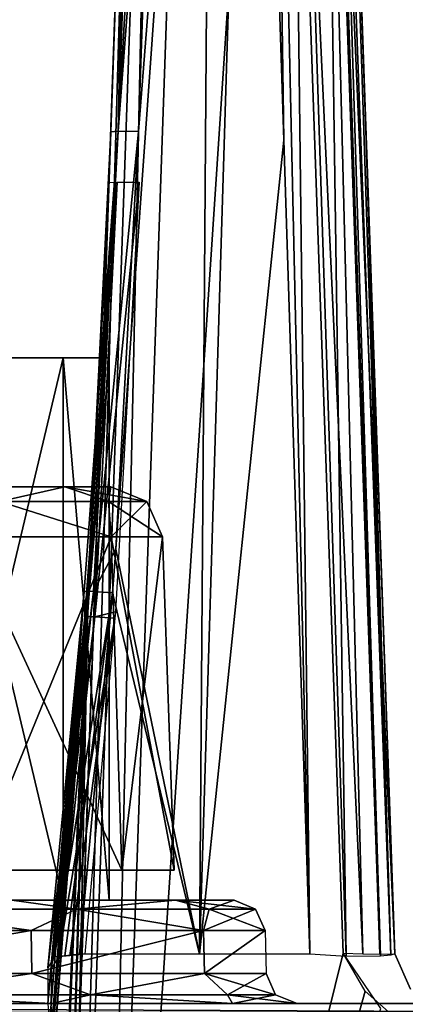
# Model space of a CAD drawing. Header units: millimetres. Extents: x -20 to 20, y -19.6 to 34.
# Tile 51 of 53: x 3.6 to 7.4, y 16 to 25.5. Entities that reach past the tile are written whole.
import ezdxf

# ---------------------------------------------------------------- set-up
doc = ezdxf.new("R2010")
doc.units = ezdxf.units.MM
doc.header["$LTSCALE"] = 101.851852
for name, color, linetype in [('107', 7, 'CONTINUOUS'), ('108', 7, 'CONTINUOUS'), ('118', 7, 'CONTINUOUS'), ('119', 7, 'CONTINUOUS'), ('120', 7, 'CONTINUOUS'), ('121', 7, 'CONTINUOUS'), ('122', 7, 'CONTINUOUS'), ('123', 7, 'CONTINUOUS'), ('124', 7, 'CONTINUOUS'), ('125', 7, 'CONTINUOUS'), ('126', 7, 'CONTINUOUS'), ('13', 7, 'CONTINUOUS'), ('14', 7, 'CONTINUOUS'), ('19', 7, 'CONTINUOUS'), ('20', 7, 'CONTINUOUS'), ('22', 7, 'CONTINUOUS'), ('29', 7, 'CONTINUOUS'), ('32', 7, 'CONTINUOUS'), ('38', 7, 'CONTINUOUS'), ('4', 7, 'CONTINUOUS'), ('5', 7, 'CONTINUOUS'), ('53', 7, 'CONTINUOUS'), ('54', 7, 'CONTINUOUS'), ('55', 7, 'CONTINUOUS'), ('6', 7, 'CONTINUOUS'), ('69', 7, 'CONTINUOUS'), ('7', 7, 'CONTINUOUS'), ('71', 7, 'CONTINUOUS'), ('86', 7, 'CONTINUOUS'), ('89', 7, 'CONTINUOUS'), ('99', 7, 'CONTINUOUS')]:
    doc.layers.add(name, color=color, linetype=linetype)

msp = doc.modelspace()

# ---------------------------------------------------------------- linework, layer by layer
at = {"layer": '107', "color": 236, "linetype": 'Continuous', "true_color": 0x690038}
for points in [[(4.498, 23.9439, 3.9609), (4.292, 19.7965, 4.0391), (4.2075, 15.6229, 4.8056), (4.498, 23.9439, 3.9609)], [(3.9051, 6.9651, 5.6621), (4.2886, 19.7414, 4.0404), (3.7301, 6.9165, 5.1022), (3.9051, 6.9651, 5.6621)], [(4.2886, 19.7414, 4.0404), (3.966, 15.5455, 4.1627), (3.7301, 6.9165, 5.1022), (4.2886, 19.7414, 4.0404)], [(4.2075, 15.6229, 4.8056), (4.292, 19.7965, 4.0391), (3.9051, 6.9651, 5.6621), (4.2075, 15.6229, 4.8056)], [(4.292, 19.7965, 4.0391), (4.2886, 19.7414, 4.0404), (3.9051, 6.9651, 5.6621), (4.292, 19.7965, 4.0391)]]:
    msp.add_3dface(points, dxfattribs=at)
at = {"layer": '108', "color": 236, "linetype": 'Continuous', "true_color": 0x690038}
for points in [[(4.2634, 19.7464, 3.7926), (4.2886, 19.7414, 4.0404), (4.5776, 23.9498, 3.6908), (4.2634, 19.7464, 3.7926)], [(4.3606, 19.742, 3.5633), (4.2634, 19.7464, 3.7926), (4.5776, 23.9498, 3.6908), (4.3606, 19.742, 3.5633)], [(4.2886, 19.7414, 4.0404), (4.292, 19.7965, 4.0391), (4.5776, 23.9498, 3.6908), (4.2886, 19.7414, 4.0404)], [(4.292, 19.7965, 4.0391), (4.498, 23.9439, 3.9609), (4.5776, 23.9498, 3.6908), (4.292, 19.7965, 4.0391)], [(4.7905, 23.9483, 3.5064), (4.3606, 19.742, 3.5633), (4.5776, 23.9498, 3.6908), (4.7905, 23.9483, 3.5064)], [(4.5607, 19.7923, 3.4104), (4.3606, 19.742, 3.5633), (4.7905, 23.9483, 3.5064), (4.5607, 19.7923, 3.4104)], [(3.9345, 16, 4.0212), (4.2634, 19.7464, 3.7926), (3.9405, 16.3467, 3.807), (3.9345, 16, 4.0212)], [(3.9465, 15.7946, 4.0942), (4.2634, 19.7464, 3.7926), (3.9345, 16, 4.0212), (3.9465, 15.7946, 4.0942)], [(4.2634, 19.7464, 3.7926), (4.3606, 19.742, 3.5633), (3.9405, 16.3467, 3.807), (4.2634, 19.7464, 3.7926)], [(3.9405, 16.3467, 3.807), (4.3606, 19.742, 3.5633), (4.0129, 16.4518, 3.6004), (3.9405, 16.3467, 3.807)], [(3.966, 15.5455, 4.1627), (4.2634, 19.7464, 3.7926), (3.9465, 15.7946, 4.0942), (3.966, 15.5455, 4.1627)], [(3.966, 15.5455, 4.1627), (4.2886, 19.7414, 4.0404), (4.2634, 19.7464, 3.7926), (3.966, 15.5455, 4.1627)], [(4.3606, 19.742, 3.5633), (4.556, 19.7286, 3.4094), (4.0129, 16.4518, 3.6004), (4.3606, 19.742, 3.5633)], [(4.0129, 16.4518, 3.6004), (4.556, 19.7286, 3.4094), (4.1182, 16.4628, 3.4696), (4.0129, 16.4518, 3.6004)], [(4.1182, 16.4628, 3.4696), (4.556, 19.7286, 3.4094), (4.2645, 16.4782, 3.3789), (4.1182, 16.4628, 3.4696)], [(4.556, 19.7286, 3.4094), (4.3606, 19.742, 3.5633), (4.5607, 19.7923, 3.4104), (4.556, 19.7286, 3.4094)]]:
    msp.add_3dface(points, dxfattribs=at)
at = {"layer": '118', "color": 236, "linetype": 'Continuous', "true_color": 0x690038}
for points in [[(1.3368, 16.7079, -12.857), (3.7457, 16.7079, -11.697), (1.3393, 16.2921, -12.8676), (1.3368, 16.7079, -12.857)], [(1.3393, 16.2921, -12.8676), (3.7457, 16.7079, -11.697), (3.7525, 16.2921, -11.7055), (1.3393, 16.2921, -12.8676)], [(3.7457, 16.7079, -11.697), (5.4127, 16.7079, -9.6066), (3.7525, 16.2921, -11.7055), (3.7457, 16.7079, -11.697)], [(3.7525, 16.2921, -11.7055), (5.4127, 16.7079, -9.6066), (5.4225, 16.2921, -9.6113), (3.7525, 16.2921, -11.7055)], [(5.4127, 16.7079, -9.6066), (6.0077, 16.7079, -7), (5.4225, 16.2921, -9.6113), (5.4127, 16.7079, -9.6066)], [(5.4225, 16.2921, -9.6113), (6.0077, 16.7079, -7), (6.0185, 16.2921, -7), (5.4225, 16.2921, -9.6113)]]:
    msp.add_3dface(points, dxfattribs=at)
at = {"layer": '119', "color": 236, "linetype": 'Continuous', "true_color": 0x690038}
for points in [[(1.3393, 16.2921, -1.1324), (2.3378, 16.0851, -1.3559), (3.7525, 16.2921, -2.2945), (1.3393, 16.2921, -1.1324)], [(2.3378, 16.0851, -1.3559), (4.3198, 16.0851, -2.6802), (3.7525, 16.2921, -2.2945), (2.3378, 16.0851, -1.3559)], [(3.7525, 16.2921, -2.2945), (4.3198, 16.0851, -2.6802), (5.4225, 16.2921, -4.3887), (3.7525, 16.2921, -2.2945)], [(4.3198, 16.0851, -2.6802), (5.6441, 16.0851, -4.6622), (5.4225, 16.2921, -4.3887), (4.3198, 16.0851, -2.6802)], [(6.1091, 16.0851, -7), (6.0185, 16.2921, -7), (5.4225, 16.2921, -4.3887), (6.1091, 16.0851, -7)], [(5.6441, 16.0851, -4.6622), (6.1091, 16.0851, -7), (5.4225, 16.2921, -4.3887), (5.6441, 16.0851, -4.6622)], [(1.406, 16, -0.84), (3.9396, 16, -2.0602), (2.3378, 16.0851, -1.3559), (1.406, 16, -0.84)], [(2.3378, 16.0851, -1.3559), (3.9396, 16, -2.0602), (4.3198, 16.0851, -2.6802), (2.3378, 16.0851, -1.3559)], [(3.9396, 16, -2.0602), (5.6929, 16, -4.2589), (4.3198, 16.0851, -2.6802), (3.9396, 16, -2.0602)], [(4.3198, 16.0851, -2.6802), (5.6929, 16, -4.2589), (5.6441, 16.0851, -4.6622), (4.3198, 16.0851, -2.6802)], [(5.6441, 16.0851, -4.6622), (6.3184, 16, -7), (6.1091, 16.0851, -7), (5.6441, 16.0851, -4.6622)], [(5.6929, 16, -4.2589), (6.3184, 16, -7), (5.6441, 16.0851, -4.6622), (5.6929, 16, -4.2589)]]:
    msp.add_3dface(points, dxfattribs=at)
at = {"layer": '120', "color": 236, "linetype": 'Continuous', "true_color": 0x690038}
for points in [[(1.3393, 16.2921, -12.8676), (3.7525, 16.2921, -11.7055), (2.3378, 16.0851, -12.6441), (1.3393, 16.2921, -12.8676)], [(3.7525, 16.2921, -11.7055), (4.3198, 16.0851, -11.3198), (2.3378, 16.0851, -12.6441), (3.7525, 16.2921, -11.7055)], [(3.7525, 16.2921, -11.7055), (5.4225, 16.2921, -9.6113), (4.3198, 16.0851, -11.3198), (3.7525, 16.2921, -11.7055)], [(5.4225, 16.2921, -9.6113), (5.6441, 16.0851, -9.3378), (4.3198, 16.0851, -11.3198), (5.4225, 16.2921, -9.6113)], [(5.4225, 16.2921, -9.6113), (6.0185, 16.2921, -7), (5.6441, 16.0851, -9.3378), (5.4225, 16.2921, -9.6113)], [(6.0185, 16.2921, -7), (6.1091, 16.0851, -7), (5.6441, 16.0851, -9.3378), (6.0185, 16.2921, -7)], [(3.9396, 16, -11.9398), (1.406, 16, -13.16), (2.3378, 16.0851, -12.6441), (3.9396, 16, -11.9398)], [(4.3198, 16.0851, -11.3198), (3.9396, 16, -11.9398), (2.3378, 16.0851, -12.6441), (4.3198, 16.0851, -11.3198)], [(5.6929, 16, -9.7411), (3.9396, 16, -11.9398), (4.3198, 16.0851, -11.3198), (5.6929, 16, -9.7411)], [(5.6441, 16.0851, -9.3378), (5.6929, 16, -9.7411), (4.3198, 16.0851, -11.3198), (5.6441, 16.0851, -9.3378)], [(6.1091, 16.0851, -7), (5.6929, 16, -9.7411), (5.6441, 16.0851, -9.3378), (6.1091, 16.0851, -7)], [(6.3184, 16, -7), (5.6929, 16, -9.7411), (6.1091, 16.0851, -7), (6.3184, 16, -7)]]:
    msp.add_3dface(points, dxfattribs=at)
at = {"layer": '121', "color": 236, "linetype": 'Continuous', "true_color": 0x690038}
for points in [[(2.2644, 16.9149, -12.4667), (3.5589, 17, -11.4624), (4.184, 16.9149, -11.184), (2.2644, 16.9149, -12.4667)], [(3.5589, 17, -11.4624), (5.1426, 17, -9.4762), (4.184, 16.9149, -11.184), (3.5589, 17, -11.4624)], [(4.184, 16.9149, -11.184), (5.1426, 17, -9.4762), (5.4667, 16.9149, -9.2644), (4.184, 16.9149, -11.184)], [(5.1426, 17, -9.4762), (5.7078, 17, -7), (5.4667, 16.9149, -9.2644), (5.1426, 17, -9.4762)], [(5.4667, 16.9149, -9.2644), (5.7078, 17, -7), (5.9171, 16.9149, -7), (5.4667, 16.9149, -9.2644)], [(3.7457, 16.7079, -11.697), (1.3368, 16.7079, -12.857), (2.2644, 16.9149, -12.4667), (3.7457, 16.7079, -11.697)], [(3.7457, 16.7079, -11.697), (2.2644, 16.9149, -12.4667), (4.184, 16.9149, -11.184), (3.7457, 16.7079, -11.697)], [(5.4127, 16.7079, -9.6066), (3.7457, 16.7079, -11.697), (4.184, 16.9149, -11.184), (5.4127, 16.7079, -9.6066)], [(5.4127, 16.7079, -9.6066), (4.184, 16.9149, -11.184), (5.4667, 16.9149, -9.2644), (5.4127, 16.7079, -9.6066)], [(5.4127, 16.7079, -9.6066), (5.4667, 16.9149, -9.2644), (5.9171, 16.9149, -7), (5.4127, 16.7079, -9.6066)], [(6.0077, 16.7079, -7), (5.4127, 16.7079, -9.6066), (5.9171, 16.9149, -7), (6.0077, 16.7079, -7)]]:
    msp.add_3dface(points, dxfattribs=at)
at = {"layer": '122', "color": 236, "linetype": 'Continuous', "true_color": 0x690038}
for points in [[(4.184, 16.9149, -2.816), (3.5589, 17, -2.5376), (2.2644, 16.9149, -1.5333), (4.184, 16.9149, -2.816)], [(5.1426, 17, -4.5238), (3.5589, 17, -2.5376), (4.184, 16.9149, -2.816), (5.1426, 17, -4.5238)], [(5.4667, 16.9149, -4.7356), (5.1426, 17, -4.5238), (4.184, 16.9149, -2.816), (5.4667, 16.9149, -4.7356)], [(5.9171, 16.9149, -7), (5.1426, 17, -4.5238), (5.4667, 16.9149, -4.7356), (5.9171, 16.9149, -7)], [(5.7078, 17, -7), (5.1426, 17, -4.5238), (5.9171, 16.9149, -7), (5.7078, 17, -7)], [(3.7457, 16.7079, -2.303), (2.2644, 16.9149, -1.5333), (1.3368, 16.7079, -1.143), (3.7457, 16.7079, -2.303)], [(4.184, 16.9149, -2.816), (2.2644, 16.9149, -1.5333), (3.7457, 16.7079, -2.303), (4.184, 16.9149, -2.816)], [(5.4127, 16.7079, -4.3934), (4.184, 16.9149, -2.816), (3.7457, 16.7079, -2.303), (5.4127, 16.7079, -4.3934)], [(5.4667, 16.9149, -4.7356), (4.184, 16.9149, -2.816), (5.4127, 16.7079, -4.3934), (5.4667, 16.9149, -4.7356)], [(6.0077, 16.7079, -7), (5.4667, 16.9149, -4.7356), (5.4127, 16.7079, -4.3934), (6.0077, 16.7079, -7)], [(6.0077, 16.7079, -7), (5.9171, 16.9149, -7), (5.4667, 16.9149, -4.7356), (6.0077, 16.7079, -7)]]:
    msp.add_3dface(points, dxfattribs=at)
at = {"layer": '123', "color": 236, "linetype": 'Continuous', "true_color": 0x690038}
for points in [[(4.52, 20.5174, -4.8233), (3.128, 20.5174, -3.0777), (4.6216, 17.2895, -4.7744), (4.52, 20.5174, -4.8233)], [(4.6216, 17.2895, -4.7744), (3.128, 20.5174, -3.0777), (3.1982, 17.2895, -2.9895), (4.6216, 17.2895, -4.7744)], [(5.0169, 20.5174, -7), (4.52, 20.5174, -4.8233), (5.1296, 17.2895, -7), (5.0169, 20.5174, -7)], [(5.1296, 17.2895, -7), (4.52, 20.5174, -4.8233), (4.6216, 17.2895, -4.7744), (5.1296, 17.2895, -7)]]:
    msp.add_3dface(points, dxfattribs=at)
at = {"layer": '124', "color": 236, "linetype": 'Continuous', "true_color": 0x690038}
for points in [[(3.128, 20.5174, -10.9223), (4.52, 20.5174, -9.1767), (3.1982, 17.2895, -11.0105), (3.128, 20.5174, -10.9223)], [(3.1982, 17.2895, -11.0105), (4.52, 20.5174, -9.1767), (4.6216, 17.2895, -9.2256), (3.1982, 17.2895, -11.0105)], [(4.52, 20.5174, -9.1767), (5.0169, 20.5174, -7), (4.6216, 17.2895, -9.2256), (4.52, 20.5174, -9.1767)], [(5.0169, 20.5174, -7), (5.1296, 17.2895, -7), (4.6216, 17.2895, -9.2256), (5.0169, 20.5174, -7)]]:
    msp.add_3dface(points, dxfattribs=at)
at = {"layer": '125', "color": 236, "linetype": 'Continuous', "true_color": 0x690038}
for points in [[(4.07, 21, -5.0404), (2.8166, 21, -3.4685), (3.4397, 20.8597, -3.5603), (4.07, 21, -5.0404)], [(4.4942, 20.8597, -5.1384), (4.07, 21, -5.0404), (3.4397, 20.8597, -3.5603), (4.4942, 20.8597, -5.1384)], [(4.5172, 21, -7), (4.07, 21, -5.0404), (4.8645, 20.8597, -7), (4.5172, 21, -7)], [(4.8645, 20.8597, -7), (4.07, 21, -5.0404), (4.4942, 20.8597, -5.1384), (4.8645, 20.8597, -7)], [(3.128, 20.5174, -3.0777), (4.52, 20.5174, -4.8233), (3.4397, 20.8597, -3.5603), (3.128, 20.5174, -3.0777)], [(4.52, 20.5174, -4.8233), (4.4942, 20.8597, -5.1384), (3.4397, 20.8597, -3.5603), (4.52, 20.5174, -4.8233)], [(4.52, 20.5174, -4.8233), (5.0169, 20.5174, -7), (4.4942, 20.8597, -5.1384), (4.52, 20.5174, -4.8233)], [(5.0169, 20.5174, -7), (4.8645, 20.8597, -7), (4.4942, 20.8597, -5.1384), (5.0169, 20.5174, -7)]]:
    msp.add_3dface(points, dxfattribs=at)
at = {"layer": '126', "color": 236, "linetype": 'Continuous', "true_color": 0x690038}
for points in [[(2.8166, 21, -10.5315), (4.07, 21, -8.9596), (3.4397, 20.8597, -10.4397), (2.8166, 21, -10.5315)], [(3.4397, 20.8597, -10.4397), (4.07, 21, -8.9596), (4.4942, 20.8597, -8.8616), (3.4397, 20.8597, -10.4397)], [(4.07, 21, -8.9596), (4.5172, 21, -7), (4.4942, 20.8597, -8.8616), (4.07, 21, -8.9596)], [(4.5172, 21, -7), (4.8645, 20.8597, -7), (4.4942, 20.8597, -8.8616), (4.5172, 21, -7)], [(4.52, 20.5174, -9.1767), (3.128, 20.5174, -10.9223), (3.4397, 20.8597, -10.4397), (4.52, 20.5174, -9.1767)], [(4.52, 20.5174, -9.1767), (3.4397, 20.8597, -10.4397), (4.4942, 20.8597, -8.8616), (4.52, 20.5174, -9.1767)], [(4.8645, 20.8597, -7), (4.52, 20.5174, -9.1767), (4.4942, 20.8597, -8.8616), (4.8645, 20.8597, -7)], [(5.0169, 20.5174, -7), (4.52, 20.5174, -9.1767), (4.8645, 20.8597, -7), (5.0169, 20.5174, -7)]]:
    msp.add_3dface(points, dxfattribs=at)
at = {"layer": '13', "color": 252, "linetype": 'Continuous', "true_color": 0x888888}
for points in [[(3.9051, 6.9651, 13.8965), (4.8324, 33.5174, 13.2012), (3.9051, 6.9651, 4.4276), (3.9051, 6.9651, 13.8965)], [(3.9051, 6.9651, 4.4276), (4.8324, 33.5174, 13.2012), (4.2174, 15.9075, 3.528), (3.9051, 6.9651, 4.4276)], [(4.2174, 15.9075, 3.528), (4.8324, 33.5174, 13.2012), (4.5152, 24.435, 2.6418), (4.2174, 15.9075, 3.528)], [(4.5152, 24.435, 2.6418), (4.8324, 33.5174, 13.2012), (4.6797, 29.1456, 2.7877), (4.5152, 24.435, 2.6418)]]:
    msp.add_3dface(points, dxfattribs=at)
at = {"layer": '14', "color": 252, "linetype": 'Continuous', "true_color": 0x888888}
for points in [[(6.6676, 33.5174, 13.2012), (7.2625, 16.4826, 13.6472), (6.6676, 33.5174, 2.4258), (6.6676, 33.5174, 13.2012)], [(6.6676, 33.5174, 2.4258), (7.2625, 16.4826, 13.6472), (6.9876, 24.355, 1.7146), (6.6676, 33.5174, 2.4258)], [(7.2625, 16.4826, 13.6472), (7.2625, 16.4826, 1.0592), (6.9876, 24.355, 1.7146), (7.2625, 16.4826, 13.6472)]]:
    msp.add_3dface(points, dxfattribs=at)
at = {"layer": '19', "color": 252, "linetype": 'Continuous', "true_color": 0x888888}
for points in [[(4.7844, 24.4394, 2.1986), (5.5, 33.5218, 2.254), (4.5631, 20.3978, 2.1135), (4.7844, 24.4394, 2.1986)], [(5.5, 33.5218, 2.254), (5.3736, 16.4782, 1.4583), (4.5631, 20.3978, 2.1135), (5.5, 33.5218, 2.254)], [(4.9457, 29.1499, 2.3462), (5.5, 33.5218, 2.254), (4.7844, 24.4394, 2.1986), (4.9457, 29.1499, 2.3462)], [(5.8944, 33.5218, 2.0078), (5.3736, 16.4782, 1.4583), (5.5, 33.5218, 2.254), (5.8944, 33.5218, 2.0078)], [(6.1897, 24.3555, 1.3136), (5.3736, 16.4782, 1.4583), (5.8944, 33.5218, 2.0078), (6.1897, 24.3555, 1.3136)], [(6.442, 16.4782, 0.6758), (5.3736, 16.4782, 1.4583), (6.1897, 24.3555, 1.3136), (6.442, 16.4782, 0.6758)], [(4.5631, 20.3978, 2.1135), (5.3736, 16.4782, 1.4583), (4.5314, 19.9747, 2.1086), (4.5631, 20.3978, 2.1135)], [(5.3736, 16.4782, 1.4583), (4.2114, 16.4782, 2.093), (4.5314, 19.9747, 2.1086), (5.3736, 16.4782, 1.4583)]]:
    msp.add_3dface(points, dxfattribs=at)
at = {"layer": '20', "color": 252, "linetype": 'Continuous', "true_color": 0x888888}
for points in [[(3.4292, 17, -11.3), (2.8057, 17, -10.5183), (4.9553, 17, -9.3865), (3.4292, 17, -11.3)], [(4.0544, 17, -5.0475), (2.8057, 17, -3.4817), (4.9553, 17, -4.6135), (4.0544, 17, -5.0475)], [(2.8057, 17, -10.5183), (4.0544, 17, -8.9525), (4.9553, 17, -9.3865), (2.8057, 17, -10.5183)], [(4.9553, 17, -4.6135), (2.8057, 17, -3.4817), (3.4292, 17, -2.7), (4.9553, 17, -4.6135)], [(4.0544, 17, -8.9525), (4.5, 17, -7), (4.9553, 17, -9.3865), (4.0544, 17, -8.9525)], [(4.5, 17, -7), (4.0544, 17, -5.0475), (5.5, 17, -7), (4.5, 17, -7)], [(5.5, 17, -7), (4.0544, 17, -5.0475), (4.9553, 17, -4.6135), (5.5, 17, -7)], [(4.9553, 17, -9.3865), (4.5, 17, -7), (5.5, 17, -7), (4.9553, 17, -9.3865)]]:
    msp.add_3dface(points, dxfattribs=at)
at = {"layer": '22', "color": 252, "linetype": 'Continuous', "true_color": 0x888888}
for points in [[(6.1679, 33.5131, 13.701), (4.4048, 6.9607, 14.3963), (6.7625, 16.4869, 14.1468), (6.1679, 33.5131, 13.701)], [(5.3321, 33.5131, 13.701), (4.4048, 6.9607, 14.3963), (6.1679, 33.5131, 13.701), (5.3321, 33.5131, 13.701)], [(6.7625, 16.4869, 14.1468), (4.4048, 6.9607, 14.3963), (7.1279, 15.9531, 14.1608), (6.7625, 16.4869, 14.1468)], [(4.4048, 6.9607, 14.3963), (4.1871, 6.2332, 14.4153), (11.1455, 16.3331, 14.1509), (4.4048, 6.9607, 14.3963)], [(4.1871, 6.2332, 14.4153), (14.2, 3.3079, 14.4919), (11.1455, 16.3331, 14.1509), (4.1871, 6.2332, 14.4153)], [(10.6751, 15.8767, 14.1628), (4.4048, 6.9607, 14.3963), (11.1455, 16.3331, 14.1509), (10.6751, 15.8767, 14.1628)]]:
    msp.add_3dface(points, dxfattribs=at)
at = {"layer": '29', "color": 252, "linetype": 'Continuous', "true_color": 0x888888}
for points in [[(4.8324, 33.5174, 13.2012), (3.9051, 6.9651, 13.8965), (4.0516, 6.9692, 14.2497), (4.8324, 33.5174, 13.2012)], [(4.4048, 6.9607, 14.3963), (4.9789, 33.5216, 13.5544), (4.0516, 6.9692, 14.2497), (4.4048, 6.9607, 14.3963)], [(4.9789, 33.5216, 13.5544), (4.8324, 33.5174, 13.2012), (4.0516, 6.9692, 14.2497), (4.9789, 33.5216, 13.5544)], [(4.4048, 6.9607, 14.3963), (5.3321, 33.5131, 13.701), (4.9789, 33.5216, 13.5544), (4.4048, 6.9607, 14.3963)]]:
    msp.add_3dface(points, dxfattribs=at)
at = {"layer": '32', "color": 252, "linetype": 'Continuous', "true_color": 0x888888}
for points in [[(4.2174, 15.9075, 3.528), (4.5152, 24.435, 2.6418), (4.2965, 20.0916, 2.7357), (4.2174, 15.9075, 3.528)], [(4.2899, 19.988, 2.7386), (3.9051, 6.9651, 4.4276), (4.2965, 20.0916, 2.7357), (4.2899, 19.988, 2.7386)], [(3.9051, 6.9651, 4.4276), (4.2174, 15.9075, 3.528), (4.2965, 20.0916, 2.7357), (3.9051, 6.9651, 4.4276)], [(4.2899, 19.988, 2.7386), (3.9424, 15.5471, 2.8871), (3.7257, 6.9152, 3.8614), (4.2899, 19.988, 2.7386)], [(3.9051, 6.9651, 4.4276), (4.2899, 19.988, 2.7386), (3.7257, 6.9152, 3.8614), (3.9051, 6.9651, 4.4276)]]:
    msp.add_3dface(points, dxfattribs=at)
at = {"layer": '38', "color": 252, "linetype": 'Continuous', "true_color": 0x888888}
for points in [[(6.1679, 33.5131, 13.701), (6.9554, 16.4812, 14.1084), (6.5211, 33.5216, 13.5544), (6.1679, 33.5131, 13.701)], [(6.1679, 33.5131, 13.701), (6.7625, 16.4869, 14.1468), (6.9554, 16.4812, 14.1084), (6.1679, 33.5131, 13.701)], [(7.2625, 16.4826, 13.6472), (6.6676, 33.5174, 13.2012), (6.5211, 33.5216, 13.5544), (7.2625, 16.4826, 13.6472)], [(7.1184, 16.4784, 13.9986), (7.2625, 16.4826, 13.6472), (6.5211, 33.5216, 13.5544), (7.1184, 16.4784, 13.9986)], [(6.9554, 16.4812, 14.1084), (7.1184, 16.4784, 13.9986), (6.5211, 33.5216, 13.5544), (6.9554, 16.4812, 14.1084)]]:
    msp.add_3dface(points, dxfattribs=at)
at = {"layer": '4', "color": 252, "linetype": 'Continuous', "true_color": 0x888888}
for points in [[(-10.0343, 16, -13.8673), (-1.2298, 16, -12.3876), (10.0343, 16, -13.8673), (-10.0343, 16, -13.8673)], [(-6.1209, 16, 0.2932), (6.632, 16, 0.0674), (-6.6433, 16, 0.0659), (-6.1209, 16, 0.2932)], [(6.632, 16, 0.0674), (1.2298, 16, -1.6124), (-6.6433, 16, 0.0659), (6.632, 16, 0.0674)], [(-5.1057, 16, 1.0366), (6.1209, 16, 0.2932), (-6.1209, 16, 0.2932), (-5.1057, 16, 1.0366)], [(6.1209, 16, 0.2932), (6.632, 16, 0.0674), (-6.1209, 16, 0.2932), (6.1209, 16, 0.2932)], [(-4.0014, 16, 1.6397), (5.1057, 16, 1.0366), (-5.1057, 16, 1.0366), (-4.0014, 16, 1.6397)], [(5.1057, 16, 1.0366), (6.1209, 16, 0.2932), (-5.1057, 16, 1.0366), (5.1057, 16, 1.0366)], [(-3.7237, 16, 1.8304), (4.0014, 16, 1.6397), (-4.0014, 16, 1.6397), (-3.7237, 16, 1.8304)], [(4.0014, 16, 1.6397), (5.1057, 16, 1.0366), (-4.0014, 16, 1.6397), (4.0014, 16, 1.6397)], [(-3.1484, 16, 2.0666), (3.722, 16, 1.8321), (-3.7237, 16, 1.8304), (-3.1484, 16, 2.0666)], [(3.722, 16, 1.8321), (4.0014, 16, 1.6397), (-3.7237, 16, 1.8304), (3.722, 16, 1.8321)], [(3.151, 16, 2.0665), (3.722, 16, 1.8321), (-3.1484, 16, 2.0666), (3.151, 16, 2.0665)], [(-1.2298, 16, -12.3876), (1.2298, 16, -12.3876), (10.0343, 16, -13.8673), (-1.2298, 16, -12.3876)], [(1.2298, 16, -12.3876), (3.4456, 16, -11.3205), (10.0343, 16, -13.8673), (1.2298, 16, -12.3876)], [(3.4456, 16, -2.6795), (1.2298, 16, -1.6124), (6.632, 16, 0.0674), (3.4456, 16, -2.6795)], [(3.5259, 16, 2.0997), (3.722, 16, 1.8321), (3.151, 16, 2.0665), (3.5259, 16, 2.0997)], [(3.4456, 16, -11.3205), (4.9789, 16, -9.3978), (10.0343, 16, -13.8673), (3.4456, 16, -11.3205)], [(4.9789, 16, -4.6022), (3.4456, 16, -2.6795), (6.632, 16, 0.0674), (4.9789, 16, -4.6022)], [(4.9789, 16, -9.3978), (5.5262, 16, -7), (10.0343, 16, -13.8673), (4.9789, 16, -9.3978)], [(10.0343, 16, -13.8673), (4.9789, 16, -4.6022), (6.632, 16, 0.0674), (10.0343, 16, -13.8673)], [(5.5262, 16, -7), (4.9789, 16, -4.6022), (10.0343, 16, -13.8673), (5.5262, 16, -7)], [(7.1804, 16, 0.1494), (10.0343, 16, -13.8673), (6.632, 16, 0.0674), (7.1804, 16, 0.1494)], [(7.6004, 16, 0.5125), (10.0343, 16, -13.8673), (7.1804, 16, 0.1494), (7.6004, 16, 0.5125)]]:
    msp.add_3dface(points, dxfattribs=at)
at = {"layer": '5', "color": 252, "linetype": 'Continuous', "true_color": 0x888888}
for points in [[(-2.8057, 22.25, -3.4818), (4.0544, 22.25, -5.0476), (0.6489, 22.25, -5.0028), (-2.8057, 22.25, -3.4818)], [(2.8057, 22.25, -3.4818), (4.0544, 22.25, -5.0476), (-2.8057, 22.25, -3.4818), (2.8057, 22.25, -3.4818)], [(4.0544, 22.25, -8.9524), (2.8057, 22.25, -10.5182), (0.6489, 22.25, -8.9972), (4.0544, 22.25, -8.9524)], [(0.6489, 22.25, -5.0028), (4.0544, 22.25, -5.0476), (1.6989, 22.25, -5.7656), (0.6489, 22.25, -5.0028)], [(1.6989, 22.25, -8.2344), (4.0544, 22.25, -8.9524), (0.6489, 22.25, -8.9972), (1.6989, 22.25, -8.2344)], [(1.6989, 22.25, -5.7656), (4.5, 22.25, -7), (2.1, 22.25, -7), (1.6989, 22.25, -5.7656)], [(4.0544, 22.25, -5.0476), (4.5, 22.25, -7), (1.6989, 22.25, -5.7656), (4.0544, 22.25, -5.0476)], [(2.1, 22.25, -7), (4.0544, 22.25, -8.9524), (1.6989, 22.25, -8.2344), (2.1, 22.25, -7)], [(4.5, 22.25, -7), (4.0544, 22.25, -8.9524), (2.1, 22.25, -7), (4.5, 22.25, -7)]]:
    msp.add_3dface(points, dxfattribs=at)
at = {"layer": '53', "color": 252, "linetype": 'Continuous', "true_color": 0x888888}
for points in [[(6.236, 33.5394, 1.9321), (6.442, 16.4782, 0.6758), (6.0582, 33.5327, 1.9391), (6.236, 33.5394, 1.9321)], [(6.7917, 16.4561, 0.5573), (6.442, 16.4782, 0.6758), (6.236, 33.5394, 1.9321), (6.7917, 16.4561, 0.5573)], [(6.5441, 33.5377, 2.0986), (6.7917, 16.4561, 0.5573), (6.236, 33.5394, 1.9321), (6.5441, 33.5377, 2.0986)], [(6.1897, 24.3555, 1.3136), (5.8944, 33.5218, 2.0078), (6.0582, 33.5327, 1.9391), (6.1897, 24.3555, 1.3136)], [(6.442, 16.4782, 0.6758), (6.1897, 24.3555, 1.3136), (6.0582, 33.5327, 1.9391), (6.442, 16.4782, 0.6758)], [(6.5971, 33.534, 2.1715), (7.1242, 16.4577, 0.7102), (6.5441, 33.5377, 2.0986), (6.5971, 33.534, 2.1715)], [(7.1242, 16.4577, 0.7102), (6.7917, 16.4561, 0.5573), (6.5441, 33.5377, 2.0986), (7.1242, 16.4577, 0.7102)], [(6.6676, 33.5174, 2.4258), (7.2258, 16.4676, 0.8681), (6.5971, 33.534, 2.1715), (6.6676, 33.5174, 2.4258)], [(7.2258, 16.4676, 0.8681), (7.1242, 16.4577, 0.7102), (6.5971, 33.534, 2.1715), (7.2258, 16.4676, 0.8681)], [(6.6676, 33.5174, 2.4258), (6.9876, 24.355, 1.7146), (7.2258, 16.4676, 0.8681), (6.6676, 33.5174, 2.4258)], [(6.9876, 24.355, 1.7146), (7.2625, 16.4826, 1.0592), (7.2258, 16.4676, 0.8681), (6.9876, 24.355, 1.7146)]]:
    msp.add_3dface(points, dxfattribs=at)
at = {"layer": '54', "color": 252, "linetype": 'Continuous', "true_color": 0x888888}
for points in [[(4.259, 19.9917, 2.4961), (4.2899, 19.988, 2.7386), (4.5879, 24.4405, 2.3827), (4.259, 19.9917, 2.4961)], [(4.3467, 19.9869, 2.2678), (4.259, 19.9917, 2.4961), (4.5879, 24.4405, 2.3827), (4.3467, 19.9869, 2.2678)], [(4.2899, 19.988, 2.7386), (4.2965, 20.0916, 2.7357), (4.5879, 24.4405, 2.3827), (4.2899, 19.988, 2.7386)], [(4.2965, 20.0916, 2.7357), (4.5152, 24.435, 2.6418), (4.5879, 24.4405, 2.3827), (4.2965, 20.0916, 2.7357)], [(4.7844, 24.4394, 2.1986), (4.3467, 19.9869, 2.2678), (4.5879, 24.4405, 2.3827), (4.7844, 24.4394, 2.1986)], [(4.7844, 24.4394, 2.1986), (4.5631, 20.3978, 2.1135), (4.3467, 19.9869, 2.2678), (4.7844, 24.4394, 2.1986)], [(4.5631, 20.3978, 2.1135), (4.5314, 19.9747, 2.1086), (4.3467, 19.9869, 2.2678), (4.5631, 20.3978, 2.1135)], [(3.907, 16, 2.7463), (4.259, 19.9917, 2.4961), (3.9059, 16.3459, 2.5316), (3.907, 16, 2.7463)], [(4.259, 19.9917, 2.4961), (4.3467, 19.9869, 2.2678), (3.9059, 16.3459, 2.5316), (4.259, 19.9917, 2.4961)], [(3.9059, 16.3459, 2.5316), (4.3467, 19.9869, 2.2678), (3.9707, 16.451, 2.3229), (3.9059, 16.3459, 2.5316)], [(3.9211, 15.7952, 2.8191), (4.259, 19.9917, 2.4961), (3.907, 16, 2.7463), (3.9211, 15.7952, 2.8191)], [(3.9424, 15.5471, 2.8871), (4.259, 19.9917, 2.4961), (3.9211, 15.7952, 2.8191), (3.9424, 15.5471, 2.8871)], [(3.9424, 15.5471, 2.8871), (4.2899, 19.988, 2.7386), (4.259, 19.9917, 2.4961), (3.9424, 15.5471, 2.8871)], [(4.3467, 19.9869, 2.2678), (4.5314, 19.9747, 2.1086), (3.9707, 16.451, 2.3229), (4.3467, 19.9869, 2.2678)], [(3.9707, 16.451, 2.3229), (4.5314, 19.9747, 2.1086), (4.0699, 16.4624, 2.1892), (3.9707, 16.451, 2.3229)], [(4.5314, 19.9747, 2.1086), (4.2114, 16.4782, 2.093), (4.0699, 16.4624, 2.1892), (4.5314, 19.9747, 2.1086)]]:
    msp.add_3dface(points, dxfattribs=at)
at = {"layer": '55', "color": 252, "linetype": 'Continuous', "true_color": 0x888888}
for points in [[(4.5879, 24.4405, 2.3827), (4.8324, 33.5174, 2.9227), (4.9033, 33.5229, 2.6664), (4.5879, 24.4405, 2.3827)], [(5.0956, 33.5218, 2.4826), (4.5879, 24.4405, 2.3827), (4.9033, 33.5229, 2.6664), (5.0956, 33.5218, 2.4826)], [(5.0956, 33.5218, 2.4826), (4.9457, 29.1499, 2.3462), (4.5879, 24.4405, 2.3827), (5.0956, 33.5218, 2.4826)], [(4.6797, 29.1456, 2.7877), (4.8324, 33.5174, 2.9227), (4.5879, 24.4405, 2.3827), (4.6797, 29.1456, 2.7877)], [(4.5152, 24.435, 2.6418), (4.6797, 29.1456, 2.7877), (4.5879, 24.4405, 2.3827), (4.5152, 24.435, 2.6418)], [(4.9457, 29.1499, 2.3462), (4.7844, 24.4394, 2.1986), (4.5879, 24.4405, 2.3827), (4.9457, 29.1499, 2.3462)]]:
    msp.add_3dface(points, dxfattribs=at)
at = {"layer": '6', "color": 252, "linetype": 'Continuous', "true_color": 0x888888}
for points in [[(4.0544, 22.25, -5.0476), (2.8057, 22.25, -3.4818), (4.0544, 17, -5.0475), (4.0544, 22.25, -5.0476)], [(4.0544, 17, -5.0475), (2.8057, 22.25, -3.4818), (2.8057, 17, -3.4817), (4.0544, 17, -5.0475)], [(4.5, 17, -7), (4.0544, 22.25, -5.0476), (4.0544, 17, -5.0475), (4.5, 17, -7)], [(4.5, 22.25, -7), (4.0544, 22.25, -5.0476), (4.5, 17, -7), (4.5, 22.25, -7)]]:
    msp.add_3dface(points, dxfattribs=at)
at = {"layer": '69', "color": 252, "linetype": 'Continuous', "true_color": 0x888888}
for points in [[(7.2625, 16.4826, 1.0592), (7.2625, 16.4826, 13.6472), (7.4149, 16.1403, 13.6472), (7.2625, 16.4826, 1.0592)], [(7.4149, 16.1403, 1.0592), (7.2625, 16.4826, 1.0592), (7.4149, 16.1403, 13.6472), (7.4149, 16.1403, 1.0592)]]:
    msp.add_3dface(points, dxfattribs=at)
at = {"layer": '7', "color": 252, "linetype": 'Continuous', "true_color": 0x888888}
for points in [[(2.8057, 17, -10.5183), (4.0544, 22.25, -8.9524), (4.0544, 17, -8.9525), (2.8057, 17, -10.5183)], [(2.8057, 22.25, -10.5182), (4.0544, 22.25, -8.9524), (2.8057, 17, -10.5183), (2.8057, 22.25, -10.5182)], [(4.5, 22.25, -7), (4.5, 17, -7), (4.0544, 17, -8.9525), (4.5, 22.25, -7)], [(4.0544, 22.25, -8.9524), (4.5, 22.25, -7), (4.0544, 17, -8.9525), (4.0544, 22.25, -8.9524)]]:
    msp.add_3dface(points, dxfattribs=at)
at = {"layer": '71', "color": 252, "linetype": 'Continuous', "true_color": 0x888888}
for points in [[(-10.0343, 16, -13.8673), (10.0343, 15.9149, -14.0767), (-10.0343, 15.9149, -14.0767), (-10.0343, 16, -13.8673)], [(-10.0343, 16, -13.8673), (10.0343, 16, -13.8673), (10.0343, 15.9149, -14.0767), (-10.0343, 16, -13.8673)]]:
    msp.add_3dface(points, dxfattribs=at)
at = {"layer": '86', "color": 236, "linetype": 'Continuous', "true_color": 0x690038}
for points in [[(8.9103, 16, -13.8673), (-8.9103, 16, -13.8673), (-1.406, 16, -13.16), (8.9103, 16, -13.8673)], [(-6.8833, 16, 1.5797), (6.8746, 16, 1.5787), (1.406, 16, -0.84), (-6.8833, 16, 1.5797)], [(-6.1866, 16, 1.7563), (6.8746, 16, 1.5787), (-6.8833, 16, 1.5797), (-6.1866, 16, 1.7563)], [(-5.1634, 16, 2.3961), (6.1866, 16, 1.7563), (-6.1866, 16, 1.7563), (-5.1634, 16, 2.3961)], [(6.1866, 16, 1.7563), (6.8746, 16, 1.5787), (-6.1866, 16, 1.7563), (6.1866, 16, 1.7563)], [(-4.0747, 16, 2.9169), (5.1634, 16, 2.3961), (-5.1634, 16, 2.3961), (-4.0747, 16, 2.9169)], [(5.1634, 16, 2.3961), (6.1866, 16, 1.7563), (-5.1634, 16, 2.3961), (5.1634, 16, 2.3961)], [(-3.7869, 16, 3.0969), (4.0747, 16, 2.9169), (-4.0747, 16, 2.9169), (-3.7869, 16, 3.0969)], [(4.0747, 16, 2.9169), (5.1634, 16, 2.3961), (-4.0747, 16, 2.9169), (4.0747, 16, 2.9169)], [(-3.1975, 16, 3.314), (3.7854, 16, 3.0983), (-3.7869, 16, 3.0969), (-3.1975, 16, 3.314)], [(3.7854, 16, 3.0983), (4.0747, 16, 2.9169), (-3.7869, 16, 3.0969), (3.7854, 16, 3.0983)], [(3.2028, 16, 3.314), (3.7854, 16, 3.0983), (-3.1975, 16, 3.314), (3.2028, 16, 3.314)], [(1.406, 16, -13.16), (8.9103, 16, -13.8673), (-1.406, 16, -13.16), (1.406, 16, -13.16)], [(3.9396, 16, -11.9398), (8.9103, 16, -12.3099), (1.406, 16, -13.16), (3.9396, 16, -11.9398)], [(8.9103, 16, -12.3099), (8.9103, 16, -13.8673), (1.406, 16, -13.16), (8.9103, 16, -12.3099)], [(1.406, 16, -0.84), (6.8746, 16, 1.5787), (3.9396, 16, -2.0602), (1.406, 16, -0.84)], [(3.577, 16, 3.3603), (3.7854, 16, 3.0983), (3.2028, 16, 3.314), (3.577, 16, 3.3603)], [(5.6929, 16, -9.7411), (9.0859, 16, -11.8858), (3.9396, 16, -11.9398), (5.6929, 16, -9.7411)], [(9.0859, 16, -11.8858), (8.9103, 16, -12.3099), (3.9396, 16, -11.9398), (9.0859, 16, -11.8858)], [(3.9396, 16, -2.0602), (6.8746, 16, 1.5787), (5.6929, 16, -4.2589), (3.9396, 16, -2.0602)], [(10.0343, 16, -11.7103), (6.3184, 16, -7), (5.6929, 16, -4.2589), (10.0343, 16, -11.7103)], [(6.3184, 16, -7), (10.0343, 16, -11.7103), (5.6929, 16, -9.7411), (6.3184, 16, -7)], [(6.8746, 16, 1.5787), (10.0343, 16, -11.7103), (5.6929, 16, -4.2589), (6.8746, 16, 1.5787)], [(10.0343, 16, -11.7103), (9.5099, 16, -11.7103), (5.6929, 16, -9.7411), (10.0343, 16, -11.7103)], [(9.5099, 16, -11.7103), (9.0859, 16, -11.8858), (5.6929, 16, -9.7411), (9.5099, 16, -11.7103)], [(7.5043, 16, 1.9015), (10.0343, 16, -11.7103), (6.8746, 16, 1.5787), (7.5043, 16, 1.9015)]]:
    msp.add_3dface(points, dxfattribs=at)
at = {"layer": '89', "color": 236, "linetype": 'Continuous', "true_color": 0x690038}
for points in [[(3.3853, 17, -11.2447), (4.8918, 17, -9.3554), (5.1426, 17, -9.4762), (3.3853, 17, -11.2447)], [(3.5589, 17, -11.4624), (3.3853, 17, -11.2447), (5.1426, 17, -9.4762), (3.5589, 17, -11.4624)], [(4.8918, 17, -4.6446), (3.3853, 17, -2.7553), (5.1426, 17, -4.5238), (4.8918, 17, -4.6446)], [(5.1426, 17, -4.5238), (3.3853, 17, -2.7553), (3.5589, 17, -2.5376), (5.1426, 17, -4.5238)], [(5.4294, 17, -7), (4.8918, 17, -4.6446), (5.7078, 17, -7), (5.4294, 17, -7)], [(5.7078, 17, -7), (4.8918, 17, -4.6446), (5.1426, 17, -4.5238), (5.7078, 17, -7)], [(4.8918, 17, -9.3554), (5.4294, 17, -7), (5.1426, 17, -9.4762), (4.8918, 17, -9.3554)], [(5.1426, 17, -9.4762), (5.4294, 17, -7), (5.7078, 17, -7), (5.1426, 17, -9.4762)]]:
    msp.add_3dface(points, dxfattribs=at)
at = {"layer": '99', "color": 236, "linetype": 'Continuous', "true_color": 0x690038}
for points in [[(6.1679, 33.5131, 13.701), (4.4048, 6.9607, 14.3963), (6.7625, 16.4869, 14.1468), (6.1679, 33.5131, 13.701)], [(5.3321, 33.5131, 13.701), (4.4048, 6.9607, 14.3963), (6.1679, 33.5131, 13.701), (5.3321, 33.5131, 13.701)], [(6.7625, 16.4869, 14.1468), (4.4048, 6.9607, 14.3963), (6.9771, 16.1204, 14.1564), (6.7625, 16.4869, 14.1468)], [(6.9771, 16.1204, 14.1564), (4.4048, 6.9607, 14.3963), (7.3148, 15.8187, 14.1643), (6.9771, 16.1204, 14.1564)]]:
    msp.add_3dface(points, dxfattribs=at)

doc.saveas('drawing.dxf')
